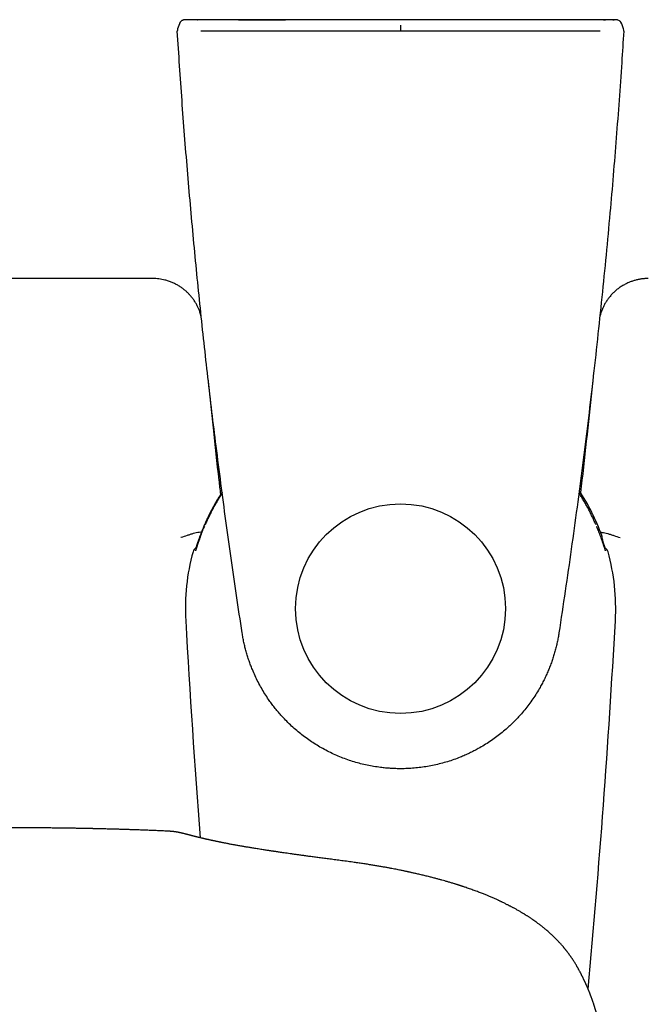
# Model space of a CAD drawing. Header units: millimetres. Extents: x 8 to 761, y 12 to 1609.
# Tile 48 of 88: x 365 to 419, y 711 to 795. Entities that reach past the tile are written whole.
import ezdxf

# ---------------------------------------------------------------- set-up
doc = ezdxf.new("R2010")
doc.units = ezdxf.units.MM

msp = doc.modelspace()

# ---------------------------------------------------------------- linework, layer by layer
at = {"color": 7, "linetype": 'Continuous', "lineweight": 30}
for p, q in [((378.744, 794.264), (378.595, 793.826)), ((380.26, 794.613), (380.28, 794.613)), ((414.72, 794.613), (414.74, 794.613)), ((416.405, 793.826), (416.256, 794.264)), ((391.586, 793.647), (380.564, 793.651)), ((397.5, 793.645), (391.586, 793.647)), ((403.414, 793.647), (397.5, 793.645)), ((414.436, 793.651), (403.414, 793.647)), ((380.871, 751.609), (380.871, 751.609)), ((414.129, 751.609), (414.129, 751.609)), ((414.151, 751.556), (414.14, 751.583)), ((380.619, 751.121), (380.608, 751.093)), ((414.508, 750.64), (414.482, 750.712)), ((414.566, 750.815), (414.566, 750.815)), ((414.589, 750.564), (414.618, 750.482)), ((379.902, 749.452), (379.902, 749.452)), ((415.098, 749.452), (415.098, 749.452))]:
    msp.add_line(p, q, dxfattribs=at)
msp.add_circle((397.5, 744.619), 8.9, dxfattribs=at)
for centre, radius, start, end in [((379.217, 794.104), 0.5, 89.97837, 161.25822), ((379.217, 794.104), 0.5, 132.71735, 161.25868), ((415.783, 794.104), 0.5, 18.74254, 90.02163), ((415.783, 794.104), 0.5, 18.7428, 51.9553), ((379.069, 793.665), 0.5, 161.29639, 183.56767), ((379.069, 793.665), 0.5, 161.29506, 183.56767), ((415.931, 793.665), 0.5, 356.43233, 18.70332), ((397.568, 744.747), 18.05, 147.36764, 155.79113), ((397.568, 744.747), 18.05, 19.64588, 33.29332), ((414.096, 750.647), 0.5, 340.61583, 19.70922), ((380.384, 749.319), 0.5, 112.00531, 164.61639), ((414.616, 749.319), 0.5, 15.38443, 67.78454), ((397.5, 744.619), 18.25, 164.64479, 183.20743), ((397.5, 744.619), 18.25, 356.79257, 15.35516), ((1262.451, 793.09), 884.558, 183.20743, 184.403723), ((-467.451, 793.09), 884.558, 354.761055, 356.79257)]:
    msp.add_arc(centre, radius, start, end, dxfattribs=at)
for points, knots in [([(379.211, 794.605), (379.208, 794.605), (379.201, 794.604), (379.19, 794.603), (379.177, 794.602), (379.162, 794.601), (379.145, 794.599), (379.123, 794.595), (379.096, 794.589), (379.062, 794.579), (379.023, 794.565), (378.982, 794.545), (378.94, 794.52), (378.905, 794.495), (378.886, 794.476), (378.879, 794.47)], [0, 0, 0, 0, 0.061624, 0.153016, 0.222916, 0.281524, 0.336757, 0.392044, 0.454762, 0.53205, 0.624295, 0.724403, 0.82993, 0.940024, 1, 1, 1, 1]), ([(379.376, 794.609), (379.368, 794.609), (379.344, 794.608), (379.31, 794.608), (379.273, 794.607), (379.241, 794.606), (379.216, 794.605), (379.196, 794.604), (379.18, 794.603), (379.164, 794.601), (379.152, 794.6), (379.145, 794.598), (379.144, 794.598)], [0, 0, 0, 0, 0.07896, 0.231008, 0.387571, 0.551097, 0.729772, 0.8393, 0.905417, 0.951488, 0.994884, 1, 1, 1, 1]), ([(380.26, 794.613), (380.221, 794.613), (380.142, 794.613), (380.027, 794.613), (379.897, 794.613), (379.756, 794.612), (379.612, 794.611), (379.488, 794.61), (379.413, 794.609), (379.384, 794.609), (379.383, 794.609)], [0, 0, 0, 0, 0.109733, 0.21982, 0.329555, 0.494108, 0.658689, 0.825684, 0.992718, 1, 1, 1, 1]), ([(414.74, 794.613), (413.478, 794.613), (410.955, 794.613), (407.167, 794.613), (403.379, 794.613), (400.048, 794.613), (397.174, 794.613), (394.757, 794.613), (392.34, 794.613), (389.923, 794.613), (387.507, 794.613), (385.091, 794.613), (382.675, 794.613), (381.065, 794.613), (380.26, 794.613)], [0, 0, 0, 0, 0.109831, 0.219669, 0.329528, 0.439395, 0.509466, 0.579539, 0.649617, 0.719697, 0.78977, 0.859843, 0.92992, 1, 1, 1, 1]), ([(383.75, 794.613), (383.848, 794.613), (385.178, 794.613), (386.509, 794.613), (387.741, 794.613)], [0, 0, 0, 0, 0.074158, 1, 1, 1, 1]), ([(397.511, 794.15), (397.511, 794.147), (397.51, 794.143), (397.509, 794.11), (397.507, 794.062), (397.506, 793.999), (397.504, 793.923), (397.503, 793.837), (397.501, 793.742), (397.501, 793.679), (397.5, 793.645)], [0, 0, 0, 0, 0.100835, 0.201046, 0.306047, 0.41948, 0.543749, 0.680687, 0.832081, 1, 1, 1, 1]), ([(415.597, 794.609), (415.572, 794.609), (415.522, 794.61), (415.431, 794.611), (415.333, 794.611), (415.226, 794.612), (415.115, 794.613), (415, 794.613), (414.875, 794.613), (414.787, 794.613), (414.74, 794.613)], [0, 0, 0, 0, 0.130764, 0.256346, 0.382363, 0.507909, 0.626259, 0.745012, 0.86335, 1, 1, 1, 1]), ([(414.74, 794.613), (414.78, 794.613), (414.823, 794.613), (414.865, 794.613), (414.869, 794.613)], [0, 0, 0, 0, 0.906378, 1, 1, 1, 1]), ([(415.512, 794.61), (415.549, 794.61), (415.587, 794.609), (415.614, 794.609), (415.615, 794.609)], [0, 0, 0, 0, 0.988555, 1, 1, 1, 1]), ([(415.971, 794.566), (415.969, 794.567), (415.955, 794.573), (415.931, 794.581), (415.901, 794.59), (415.876, 794.595), (415.856, 794.598), (415.84, 794.601), (415.826, 794.602), (415.813, 794.603), (415.8, 794.604), (415.782, 794.605), (415.759, 794.606), (415.729, 794.607), (415.692, 794.608), (415.653, 794.608), (415.621, 794.609), (415.607, 794.609)], [0, 0, 0, 0, 0.011144, 0.060249, 0.10277, 0.138494, 0.169892, 0.200489, 0.233494, 0.272292, 0.322467, 0.394091, 0.518001, 0.645927, 0.766883, 0.895033, 1, 1, 1, 1]), ([(384.068, 742.559), (383.908, 743.614), (383.588, 745.723), (383.13, 748.89), (382.689, 752.06), (382.266, 755.232), (381.871, 758.323), (381.504, 761.332), (381.161, 764.259), (380.834, 767.188), (380.521, 770.119), (380.224, 773.052), (379.942, 775.987), (379.675, 778.924), (379.423, 781.863), (379.186, 784.804), (378.965, 787.746), (378.758, 790.689), (378.632, 792.653), (378.57, 793.634)], [0, 0, 0, 0, 0.06227, 0.124541, 0.186813, 0.249091, 0.311371, 0.368723, 0.426074, 0.483425, 0.54079, 0.598156, 0.655521, 0.712927, 0.770333, 0.82774, 0.88516, 0.94258, 1, 1, 1, 1]), ([(416.43, 793.634), (416.374, 792.747), (416.249, 790.795), (416.038, 787.78), (415.797, 784.589), (415.539, 781.399), (415.251, 778.081), (414.931, 774.636), (414.577, 771.063), (414.201, 767.493), (413.802, 763.925), (413.38, 760.358), (412.936, 756.793), (412.47, 753.23), (411.981, 749.67), (411.471, 746.112), (411.112, 743.744), (410.932, 742.559)], [0, 0, 0, 0, 0.051912, 0.114183, 0.176455, 0.238734, 0.301013, 0.370876, 0.440741, 0.510606, 0.580471, 0.650334, 0.720266, 0.7902, 0.860134, 0.930068, 1, 1, 1, 1]), ([(376.488, 772.643), (376.202, 772.643), (375.62, 772.643), (374.736, 772.643), (373.826, 772.643), (372.89, 772.643), (371.929, 772.643), (370.943, 772.643), (369.96, 772.643), (368.982, 772.643), (368.01, 772.643), (367.018, 772.642), (366.003, 772.642), (364.968, 772.642), (363.911, 772.642), (362.832, 772.642), (361.732, 772.642), (360.611, 772.642), (359.468, 772.641), (358.304, 772.641), (357.046, 772.641), (355.691, 772.641), (354.237, 772.641), (352.753, 772.64), (351.317, 772.64), (349.934, 772.64), (348.604, 772.64), (347.254, 772.639), (345.882, 772.639), (344.488, 772.639), (342.987, 772.639), (341.375, 772.638), (339.651, 772.638), (337.896, 772.637), (336.177, 772.637), (334.496, 772.637), (332.854, 772.636), (331.188, 772.636), (329.499, 772.635), (327.785, 772.635), (326.049, 772.634), (324.288, 772.634), (323.107, 772.634), (322.512, 772.633)], [0, 0, 0, 0, 0.015917, 0.032305, 0.049166, 0.066499, 0.084303, 0.10258, 0.121329, 0.13893, 0.156927, 0.175321, 0.194112, 0.213299, 0.232883, 0.252864, 0.273241, 0.294015, 0.315185, 0.336752, 0.358716, 0.385111, 0.412056, 0.439553, 0.467601, 0.491831, 0.516457, 0.541481, 0.566901, 0.592717, 0.618931, 0.650334, 0.682289, 0.714795, 0.747851, 0.777832, 0.808252, 0.839111, 0.87041, 0.902148, 0.934326, 0.966943, 1, 1, 1, 1]), ([(380.602, 769.385), (380.582, 769.465), (380.537, 769.645), (380.448, 769.903), (380.342, 770.16), (380.223, 770.402), (380.083, 770.646), (379.918, 770.89), (379.741, 771.118), (379.555, 771.328), (379.364, 771.518), (379.154, 771.7), (378.925, 771.872), (378.677, 772.032), (378.411, 772.179), (378.127, 772.311), (377.826, 772.425), (377.537, 772.51), (377.264, 772.571), (377.011, 772.612), (376.751, 772.638), (376.576, 772.642), (376.488, 772.643)], [0, 0, 0, 0, 0.044007, 0.098371, 0.144004, 0.191442, 0.241182, 0.293265, 0.347473, 0.394074, 0.441766, 0.490626, 0.541116, 0.593243, 0.646982, 0.702289, 0.759102, 0.817349, 0.861935, 0.907254, 0.953281, 1, 1, 1, 1]), ([(418.512, 772.643), (418.415, 772.641), (418.223, 772.637), (417.937, 772.605), (417.655, 772.555), (417.38, 772.487), (417.113, 772.402), (416.836, 772.295), (416.555, 772.162), (416.272, 772.002), (416.006, 771.824), (415.759, 771.629), (415.53, 771.417), (415.32, 771.191), (415.127, 770.953), (414.954, 770.705), (414.802, 770.449), (414.67, 770.188), (414.558, 769.921), (414.465, 769.652), (414.419, 769.471), (414.396, 769.381)], [0, 0, 0, 0, 0.051139, 0.101936, 0.152371, 0.202409, 0.252008, 0.301118, 0.359336, 0.416707, 0.473172, 0.528689, 0.583433, 0.637984, 0.692132, 0.7456, 0.798135, 0.849643, 0.900714, 0.951319, 1, 1, 1, 1]), ([(382.254, 754.333), (382.208, 754.728), (381.991, 756.601), (381.629, 759.879), (381.323, 762.763), (381.174, 764.168)], [0, 0, 0, 0, 0.120653, 0.571744, 1, 1, 1, 1]), ([(413.836, 764.263), (413.684, 762.827), (413.375, 759.911), (413.015, 756.652), (412.804, 754.83), (412.764, 754.486)], [0, 0, 0, 0, 0.440561, 0.894332, 1, 1, 1, 1]), ([(382.367, 754.505), (382.33, 754.449), (382.229, 754.296), (382.069, 754.041), (381.888, 753.74), (381.712, 753.435), (381.542, 753.126), (381.379, 752.814), (381.221, 752.5), (381.07, 752.182), (380.924, 751.861), (380.786, 751.537), (380.684, 751.29), (380.631, 751.151), (380.619, 751.121)], [0, 0, 0, 0, 0.052305, 0.14421, 0.236216, 0.328313, 0.420492, 0.512746, 0.605066, 0.697443, 0.78987, 0.88227, 0.974563, 1, 1, 1, 1]), ([(382.374, 754.444), (382.34, 754.392), (382.242, 754.242), (382.086, 753.989), (381.906, 753.687), (381.732, 753.381), (381.563, 753.071), (381.401, 752.758), (381.245, 752.442), (381.097, 752.124), (380.991, 751.891), (380.937, 751.762), (380.929, 751.742)], [0, 0, 0, 0, 0.060849, 0.175383, 0.290017, 0.404816, 0.519843, 0.63526, 0.749427, 0.863814, 0.978646, 1, 1, 1, 1]), ([(414.069, 751.748), (414.06, 751.769), (414.005, 751.898), (413.899, 752.134), (413.749, 752.453), (413.594, 752.768), (413.432, 753.079), (413.265, 753.387), (413.091, 753.692), (412.911, 753.995), (412.756, 754.246), (412.658, 754.395), (412.625, 754.445)], [0, 0, 0, 0, 0.022145, 0.13761, 0.252783, 0.367534, 0.481712, 0.595605, 0.710836, 0.825855, 0.940727, 1, 1, 1, 1]), ([(380.866, 751.598), (380.866, 751.596), (380.848, 751.554), (380.814, 751.474), (380.782, 751.395), (380.767, 751.358)], [0, 0, 0, 0, 0.019145, 0.530412, 1, 1, 1, 1]), ([(414.483, 750.709), (414.467, 750.752), (414.425, 750.867), (414.356, 751.047), (414.279, 751.243), (414.213, 751.408), (414.169, 751.512), (414.151, 751.556)], [0, 0, 0, 0, 0.158834, 0.42742, 0.63875, 0.850411, 1, 1, 1, 1]), ([(380.676, 751.127), (380.675, 751.127), (380.592, 751.123), (380.424, 751.096), (380.174, 751.049), (379.92, 750.986), (379.663, 750.912), (379.316, 750.801), (379.054, 750.709), (378.878, 750.647), (378.874, 750.646)], [0, 0, 0, 0, 0.000378, 0.134762, 0.27167, 0.408606, 0.554613, 0.700634, 0.993226, 1, 1, 1, 1]), ([(380.527, 750.736), (380.516, 750.707), (380.492, 750.64), (380.455, 750.54), (380.418, 750.436), (380.383, 750.336), (380.35, 750.241), (380.32, 750.151), (380.291, 750.067), (380.265, 749.988), (380.24, 749.913), (380.217, 749.843), (380.196, 749.779), (380.177, 749.721), (380.16, 749.67), (380.146, 749.626), (380.134, 749.591), (380.125, 749.564), (380.119, 749.546), (380.114, 749.534), (380.112, 749.529), (380.112, 749.529), (380.113, 749.529)], [0, 0, 0, 0, 0.047487, 0.106774, 0.165656, 0.224044, 0.28187, 0.339057, 0.393925, 0.449722, 0.505639, 0.561464, 0.616987, 0.671982, 0.726183, 0.779257, 0.830757, 0.874591, 0.915409, 0.953976, 0.987077, 1, 1, 1, 1]), ([(380.607, 751.091), (380.58, 751.021), (380.523, 750.872), (380.446, 750.662), (380.399, 750.529), (380.377, 750.469)], [0, 0, 0, 0, 0.323708, 0.692068, 1, 1, 1, 1]), ([(380.526, 750.734), (380.539, 750.768), (380.578, 750.875), (380.644, 751.047), (380.712, 751.22), (380.752, 751.319), (380.767, 751.357)], [0, 0, 0, 0, 0.1743484, 0.5373623, 0.8229914, 1, 1, 1, 1]), ([(414.459, 751.11), (414.497, 751.106), (414.621, 751.091), (414.826, 751.048), (415.08, 750.986), (415.337, 750.912), (415.684, 750.801), (415.946, 750.709), (416.122, 750.647), (416.126, 750.646)], [0, 0, 0, 0, 0.067166, 0.214769, 0.362404, 0.519817, 0.677246, 0.992697, 1, 1, 1, 1]), ([(414.888, 749.529), (414.888, 749.529), (414.887, 749.529), (414.885, 749.536), (414.881, 749.547), (414.874, 749.566), (414.865, 749.592), (414.854, 749.626), (414.841, 749.667), (414.825, 749.715), (414.807, 749.77), (414.787, 749.831), (414.764, 749.899), (414.74, 749.973), (414.714, 750.051), (414.686, 750.135), (414.656, 750.222), (414.624, 750.314), (414.591, 750.41), (414.556, 750.507), (414.533, 750.572), (414.522, 750.603)], [0, 0, 0, 0, 0.020489, 0.054666, 0.094478, 0.139478, 0.186049, 0.236687, 0.290257, 0.346014, 0.403381, 0.461921, 0.521291, 0.581211, 0.64144, 0.701768, 0.762045, 0.821525, 0.883303, 0.945756, 1, 1, 1, 1]), ([(380.378, 750.472), (380.367, 750.439), (380.343, 750.373), (380.31, 750.276), (380.279, 750.183), (380.249, 750.095), (380.222, 750.013), (380.197, 749.936), (380.174, 749.865), (380.153, 749.803), (380.141, 749.766), (380.136, 749.749)], [0, 0, 0, 0, 0.113356, 0.229905, 0.345628, 0.460364, 0.573983, 0.686248, 0.794603, 0.905273, 1, 1, 1, 1]), ([(414.863, 749.753), (414.858, 749.767), (414.848, 749.8), (414.829, 749.859), (414.806, 749.929), (414.781, 750.004), (414.755, 750.084), (414.726, 750.169), (414.695, 750.26), (414.662, 750.356), (414.636, 750.431), (414.621, 750.475), (414.617, 750.485)], [0, 0, 0, 0, 0.076671, 0.185656, 0.295385, 0.40545, 0.512861, 0.624583, 0.737543, 0.851652, 0.966767, 1, 1, 1, 1]), ([(410.932, 742.559), (410.911, 742.428), (410.868, 742.164), (410.789, 741.771), (410.699, 741.379), (410.597, 740.988), (410.484, 740.601), (410.358, 740.215), (410.221, 739.833), (410.07, 739.449), (409.905, 739.065), (409.726, 738.682), (409.535, 738.304), (409.309, 737.889), (409.042, 737.439), (408.727, 736.956), (408.391, 736.485), (408.033, 736.026), (407.689, 735.623), (407.367, 735.272), (407.072, 734.97), (406.766, 734.677), (406.415, 734.359), (406.014, 734.023), (405.558, 733.672), (405.084, 733.339), (404.594, 733.024), (404.137, 732.758), (403.717, 732.533), (403.338, 732.346), (402.953, 732.17), (402.516, 731.987), (402.026, 731.802), (401.48, 731.622), (400.923, 731.464), (400.356, 731.33), (399.79, 731.22), (399.224, 731.136), (398.661, 731.076), (398.095, 731.039), (397.571, 731.027), (397.093, 731.034), (396.661, 731.054), (396.229, 731.088), (395.747, 731.141), (395.225, 731.218), (394.664, 731.325), (394.113, 731.455), (393.566, 731.608), (393.022, 731.785), (392.484, 731.985), (391.951, 732.21), (391.427, 732.458), (390.917, 732.727), (390.424, 733.013), (389.946, 733.318), (389.481, 733.643), (389.027, 733.99), (388.585, 734.358), (388.156, 734.747), (387.744, 735.154), (387.384, 735.541), (387.073, 735.901), (386.807, 736.229), (386.551, 736.567), (386.277, 736.952), (385.989, 737.39), (385.693, 737.883), (385.417, 738.392), (385.161, 738.915), (384.952, 739.394), (384.783, 739.823), (384.647, 740.201), (384.522, 740.584), (384.407, 740.971), (384.305, 741.362), (384.213, 741.758), (384.133, 742.157), (384.089, 742.425), (384.068, 742.559)], [0, 0, 0, 0, 0.010376, 0.020761, 0.031216, 0.04167, 0.052161, 0.062652, 0.073213, 0.083784, 0.094736, 0.105687, 0.116681, 0.127675, 0.142523, 0.157397, 0.17246, 0.18755, 0.202696, 0.213648, 0.224599, 0.235593, 0.246587, 0.261435, 0.276309, 0.291372, 0.306462, 0.321608, 0.332559, 0.34351, 0.354503, 0.365497, 0.380344, 0.395218, 0.410281, 0.425371, 0.440516, 0.455168, 0.469821, 0.484575, 0.49933, 0.510544, 0.521757, 0.533017, 0.544276, 0.559421, 0.574073, 0.588726, 0.60348, 0.618235, 0.633203, 0.64817, 0.663247, 0.678324, 0.692976, 0.707628, 0.722383, 0.737138, 0.752106, 0.767073, 0.78215, 0.797227, 0.808178, 0.819129, 0.830123, 0.841117, 0.855964, 0.870838, 0.8859, 0.90099, 0.916135, 0.926521, 0.936916, 0.94738, 0.957845, 0.968346, 0.978847, 0.989419, 1, 1, 1, 1]), ([(377.522, 725.743), (377.354, 725.75), (377.026, 725.765), (376.545, 725.784), (376.087, 725.802), (375.652, 725.819), (375.239, 725.833), (374.85, 725.847), (374.483, 725.859), (374.124, 725.87), (373.776, 725.881), (373.441, 725.89), (373.136, 725.899), (372.861, 725.906), (372.616, 725.913), (372.401, 725.918), (372.221, 725.923), (372.075, 725.926), (371.961, 725.929), (371.869, 725.931), (371.797, 725.933), (371.744, 725.934), (371.707, 725.935), (371.682, 725.936), (371.657, 725.936), (371.622, 725.937), (371.572, 725.938), (371.509, 725.94), (371.432, 725.941), (371.341, 725.943), (371.226, 725.946), (371.085, 725.949), (370.913, 725.952), (370.721, 725.956), (370.507, 725.96), (370.271, 725.965), (369.997, 725.97), (369.682, 725.975), (369.322, 725.981), (368.933, 725.986), (368.513, 725.992), (368.064, 725.997), (367.589, 726.001), (367.101, 726.005), (366.606, 726.008), (366.115, 726.01), (365.63, 726.012), (365.092, 726.012), (364.505, 726.011), (363.875, 726.009), (363.273, 726.005), (362.699, 726), (362.153, 725.995), (361.645, 725.989), (361.172, 725.982), (360.735, 725.975), (360.323, 725.968), (359.936, 725.961), (359.624, 725.955), (359.384, 725.95), (359.216, 725.947), (359.07, 725.943), (358.946, 725.941), (358.847, 725.938), (358.771, 725.937), (358.717, 725.935), (358.681, 725.935), (358.653, 725.934), (358.625, 725.933), (358.576, 725.932), (358.499, 725.93), (358.394, 725.928), (358.269, 725.925), (358.125, 725.921), (357.958, 725.917), (357.77, 725.912), (357.56, 725.907), (357.331, 725.901), (357.08, 725.894), (356.809, 725.886), (356.514, 725.877), (356.196, 725.867), (355.854, 725.856), (355.489, 725.844), (355.103, 725.831), (354.696, 725.817), (354.271, 725.801), (353.827, 725.783), (353.361, 725.764), (353.044, 725.75), (352.882, 725.743)], [0, 0, 0, 0, 0.020622, 0.040291, 0.059007, 0.076775, 0.093597, 0.109474, 0.12441, 0.138404, 0.153249, 0.166869, 0.179267, 0.190443, 0.200399, 0.209136, 0.216654, 0.222235, 0.226883, 0.230599, 0.233435, 0.235584, 0.237067, 0.237889, 0.238632, 0.240105, 0.242128, 0.244701, 0.247825, 0.251499, 0.255722, 0.261798, 0.268739, 0.276544, 0.285213, 0.294747, 0.305143, 0.318504, 0.333064, 0.348821, 0.365776, 0.383928, 0.403277, 0.423421, 0.443151, 0.46329, 0.482885, 0.501939, 0.528537, 0.554002, 0.578335, 0.601535, 0.623602, 0.644534, 0.663232, 0.680918, 0.697594, 0.713257, 0.727906, 0.735573, 0.742369, 0.748288, 0.753331, 0.757497, 0.760299, 0.762492, 0.764076, 0.76474, 0.765839, 0.767436, 0.770769, 0.775224, 0.780171, 0.78602, 0.792771, 0.800426, 0.808985, 0.818271, 0.82843, 0.839464, 0.851372, 0.864397, 0.878332, 0.893178, 0.908936, 0.925608, 0.942875, 0.961027, 0.980068, 1, 1, 1, 1]), ([(393.455, 723.097), (393.273, 723.122), (392.916, 723.171), (392.388, 723.241), (391.881, 723.307), (391.396, 723.371), (390.934, 723.431), (390.501, 723.488), (390.099, 723.542), (389.726, 723.592), (389.374, 723.64), (389.043, 723.685), (388.726, 723.729), (388.426, 723.771), (388.142, 723.811), (387.88, 723.848), (387.642, 723.883), (387.426, 723.914), (387.245, 723.94), (387.094, 723.962), (386.972, 723.981), (386.863, 723.997), (386.768, 724.011), (386.681, 724.024), (386.592, 724.037), (386.492, 724.052), (386.377, 724.07), (386.244, 724.09), (386.095, 724.113), (385.927, 724.139), (385.742, 724.168), (385.54, 724.2), (385.283, 724.241), (384.985, 724.29), (384.657, 724.344), (384.349, 724.396), (384.09, 724.441), (383.879, 724.478), (383.715, 724.507), (383.558, 724.535), (383.399, 724.564), (383.23, 724.595), (383.075, 724.624), (382.936, 724.65), (382.816, 724.673), (382.697, 724.697), (382.579, 724.72), (382.469, 724.741), (382.372, 724.761), (382.296, 724.776), (382.236, 724.788), (382.184, 724.799), (382.124, 724.811), (382.056, 724.825), (381.984, 724.84), (381.912, 724.855), (381.84, 724.87), (381.758, 724.888), (381.669, 724.907), (381.573, 724.927), (381.48, 724.948), (381.393, 724.967), (381.318, 724.983), (381.257, 724.997), (381.207, 725.008), (381.165, 725.018), (381.124, 725.027), (381.078, 725.037), (381.023, 725.05), (380.959, 725.064), (380.891, 725.08), (380.822, 725.096), (380.756, 725.112), (380.673, 725.131), (380.576, 725.154), (380.469, 725.18), (380.372, 725.203), (380.292, 725.223), (380.227, 725.239), (380.172, 725.253), (380.118, 725.266), (380.063, 725.28), (380.004, 725.295), (379.94, 725.311), (379.873, 725.328), (379.804, 725.346), (379.738, 725.363), (379.676, 725.378), (379.619, 725.393), (379.555, 725.41), (379.487, 725.427), (379.415, 725.446), (379.349, 725.463), (379.287, 725.479), (379.226, 725.494), (379.164, 725.51), (379.099, 725.526), (379.031, 725.543), (378.958, 725.56), (378.885, 725.578), (378.814, 725.594), (378.748, 725.608), (378.688, 725.62), (378.631, 725.632), (378.585, 725.64), (378.55, 725.646), (378.525, 725.651), (378.502, 725.655), (378.481, 725.658), (378.46, 725.662), (378.434, 725.666), (378.4, 725.671), (378.361, 725.676), (378.319, 725.682), (378.276, 725.688), (378.234, 725.693), (378.188, 725.698), (378.134, 725.703), (378.072, 725.709), (377.999, 725.715), (377.913, 725.722), (377.804, 725.729), (377.672, 725.736), (377.573, 725.74), (377.52, 725.743)], [0, 0, 0, 0, 0.025211, 0.049402, 0.072574, 0.094727, 0.115861, 0.135977, 0.15401, 0.171139, 0.187364, 0.202685, 0.217101, 0.231403, 0.244689, 0.25696, 0.268214, 0.278437, 0.287629, 0.294128, 0.299991, 0.305217, 0.309808, 0.31377, 0.3178, 0.322699, 0.328248, 0.334667, 0.341995, 0.350232, 0.359379, 0.369433, 0.380395, 0.397983, 0.414858, 0.431016, 0.446458, 0.456241, 0.465192, 0.473373, 0.482148, 0.491829, 0.501926, 0.508886, 0.515925, 0.523042, 0.530237, 0.537153, 0.54312, 0.548122, 0.551406, 0.554311, 0.55805, 0.562799, 0.567238, 0.572062, 0.576846, 0.581581, 0.58826, 0.594839, 0.601318, 0.607627, 0.613279, 0.617418, 0.621038, 0.624138, 0.626826, 0.630189, 0.634511, 0.639464, 0.645071, 0.650595, 0.655965, 0.661181, 0.671273, 0.680735, 0.689504, 0.697497, 0.703234, 0.708492, 0.713515, 0.719368, 0.725399, 0.732192, 0.739746, 0.747821, 0.755604, 0.76303, 0.770099, 0.77681, 0.787378, 0.79712, 0.806378, 0.815157, 0.823872, 0.833276, 0.84281, 0.85318, 0.864428, 0.876526, 0.888528, 0.89769, 0.906516, 0.914713, 0.922028, 0.925506, 0.928722, 0.93167, 0.934352, 0.936766, 0.939469, 0.942926, 0.947172, 0.951397, 0.955239, 0.958734, 0.962232, 0.965839, 0.970202, 0.974749, 0.97965, 0.98544, 0.992211, 1, 1, 1, 1]), ([(414.663, 705.773), (414.664, 705.801), (414.664, 705.855), (414.665, 705.925), (414.665, 705.979), (414.665, 706.024), (414.665, 706.068), (414.665, 706.113), (414.665, 706.17), (414.664, 706.235), (414.663, 706.306), (414.662, 706.366), (414.661, 706.421), (414.66, 706.474), (414.659, 706.532), (414.657, 706.596), (414.655, 706.658), (414.653, 706.714), (414.651, 706.76), (414.65, 706.803), (414.648, 706.847), (414.645, 706.898), (414.643, 706.952), (414.64, 707.002), (414.638, 707.045), (414.636, 707.082), (414.633, 707.119), (414.631, 707.159), (414.628, 707.203), (414.625, 707.25), (414.621, 707.302), (414.617, 707.355), (414.613, 707.409), (414.609, 707.461), (414.605, 707.514), (414.6, 707.563), (414.597, 707.604), (414.593, 707.637), (414.591, 707.668), (414.587, 707.701), (414.583, 707.743), (414.578, 707.793), (414.572, 707.849), (414.566, 707.905), (414.561, 707.955), (414.555, 708), (414.55, 708.042), (414.545, 708.087), (414.539, 708.138), (414.531, 708.195), (414.523, 708.257), (414.515, 708.319), (414.507, 708.377), (414.499, 708.428), (414.493, 708.474), (414.486, 708.517), (414.479, 708.562), (414.472, 708.61), (414.464, 708.663), (414.455, 708.717), (414.446, 708.768), (414.438, 708.815), (414.431, 708.856), (414.425, 708.894), (414.417, 708.935), (414.409, 708.983), (414.398, 709.04), (414.387, 709.102), (414.375, 709.164), (414.363, 709.223), (414.353, 709.273), (414.345, 709.315), (414.337, 709.354), (414.327, 709.398), (414.317, 709.449), (414.305, 709.505), (414.292, 709.562), (414.279, 709.618), (414.265, 709.68), (414.25, 709.745), (414.235, 709.811), (414.22, 709.87), (414.205, 709.934), (414.187, 710.004), (414.167, 710.082), (414.147, 710.16), (414.126, 710.24), (414.103, 710.324), (414.082, 710.4), (414.063, 710.468), (414.046, 710.527), (414.029, 710.586), (414.012, 710.641), (413.997, 710.691), (413.983, 710.738), (413.969, 710.784), (413.952, 710.84), (413.93, 710.909), (413.905, 710.986), (413.88, 711.064), (413.856, 711.137), (413.833, 711.207), (413.81, 711.273), (413.787, 711.339), (413.765, 711.403), (413.742, 711.468), (413.717, 711.536), (413.692, 711.605), (413.667, 711.672), (413.644, 711.735), (413.623, 711.791), (413.604, 711.841), (413.585, 711.889), (413.565, 711.94), (413.543, 711.996), (413.519, 712.058), (413.491, 712.127), (413.462, 712.197), (413.433, 712.269), (413.403, 712.34), (413.372, 712.414), (413.339, 712.49), (413.307, 712.564), (413.277, 712.633), (413.25, 712.693), (413.226, 712.746), (413.204, 712.794), (413.184, 712.839), (413.164, 712.883), (413.142, 712.929), (413.119, 712.979), (413.094, 713.033), (413.067, 713.091), (413.039, 713.148), (413.01, 713.208), (412.98, 713.27), (412.949, 713.332), (412.921, 713.389), (412.897, 713.438), (412.873, 713.485), (412.849, 713.533), (412.822, 713.585), (412.793, 713.643), (412.759, 713.707), (412.722, 713.778), (412.683, 713.852), (412.644, 713.925), (412.607, 713.994), (412.57, 714.061), (412.535, 714.125), (412.499, 714.189), (412.464, 714.251), (412.429, 714.312), (412.397, 714.367), (412.356, 714.435), (412.304, 714.52), (412.237, 714.629), (412.16, 714.75), (412.075, 714.88), (411.984, 715.015), (411.89, 715.149), (411.809, 715.262), (411.742, 715.352), (411.693, 715.418), (411.645, 715.481), (411.597, 715.543), (411.555, 715.596), (411.518, 715.643), (411.486, 715.683), (411.451, 715.725), (411.417, 715.767), (411.386, 715.805), (411.359, 715.838), (411.324, 715.879), (411.281, 715.931), (411.226, 715.994), (411.169, 716.059), (411.108, 716.128), (411.043, 716.201), (410.971, 716.28), (410.903, 716.352), (410.847, 716.412), (410.806, 716.454), (410.772, 716.49), (410.738, 716.524), (410.701, 716.562), (410.659, 716.604), (410.615, 716.648), (410.571, 716.692), (410.507, 716.754), (410.419, 716.839), (410.31, 716.942), (410.2, 717.042), (410.092, 717.14), (409.976, 717.241), (409.87, 717.333), (409.773, 717.414), (409.689, 717.484), (409.602, 717.555), (409.517, 717.623), (409.439, 717.684), (409.354, 717.75), (409.26, 717.822), (409.154, 717.902), (409.066, 717.967), (408.994, 718.019), (408.941, 718.058), (408.888, 718.095), (408.836, 718.133), (408.781, 718.171), (408.721, 718.213), (408.653, 718.26), (408.577, 718.311), (408.495, 718.366), (408.413, 718.421), (408.328, 718.476), (408.247, 718.528), (408.171, 718.577), (408.102, 718.62), (408.037, 718.66), (407.975, 718.699), (407.912, 718.737), (407.837, 718.782), (407.747, 718.837), (407.639, 718.9), (407.524, 718.967), (407.41, 719.032), (407.297, 719.095), (407.192, 719.153), (407.093, 719.208), (407.003, 719.256), (406.924, 719.298), (406.852, 719.336), (406.785, 719.371), (406.719, 719.405), (406.643, 719.444), (406.551, 719.492), (406.439, 719.548), (406.314, 719.61), (406.195, 719.667), (406.088, 719.718), (406, 719.76), (405.919, 719.798), (405.847, 719.832), (405.763, 719.87), (405.662, 719.917), (405.537, 719.973), (405.403, 720.033), (405.264, 720.093), (405.127, 720.152), (404.996, 720.208), (404.869, 720.261), (404.739, 720.314), (404.599, 720.371), (404.447, 720.431), (404.282, 720.496), (404.108, 720.563), (403.926, 720.632), (403.676, 720.724), (403.359, 720.838), (403.065, 720.939), (402.865, 721.007), (402.765, 721.04), (402.674, 721.07), (402.594, 721.096), (402.527, 721.117), (402.473, 721.135), (402.432, 721.148), (402.401, 721.158), (402.372, 721.167), (402.337, 721.178), (402.29, 721.193), (402.229, 721.212), (402.156, 721.235), (402.008, 721.281), (401.789, 721.348), (401.516, 721.429), (401.258, 721.503), (401.013, 721.572), (400.762, 721.642), (400.489, 721.715), (400.187, 721.794), (399.855, 721.879), (399.565, 721.951), (399.326, 722.008), (399.147, 722.051), (398.972, 722.092), (398.81, 722.129), (398.664, 722.162), (398.534, 722.191), (398.421, 722.216), (398.326, 722.237), (398.248, 722.254), (398.186, 722.267), (398.139, 722.278), (398.102, 722.285), (398.063, 722.294), (398.01, 722.305), (397.934, 722.321), (397.835, 722.342), (397.713, 722.367), (397.568, 722.397), (397.398, 722.432), (397.205, 722.47), (396.988, 722.513), (396.746, 722.559), (396.479, 722.609), (396.195, 722.661), (395.893, 722.715), (395.576, 722.77), (395.235, 722.827), (394.872, 722.886), (394.485, 722.947), (394.083, 723.007), (393.737, 723.058), (393.527, 723.087), (393.454, 723.098)], [0, 0, 0, 0, 0.002355, 0.00439, 0.006114, 0.007696, 0.009353, 0.011085, 0.012892, 0.016083, 0.018978, 0.021649, 0.023592, 0.025768, 0.028341, 0.031313, 0.034276, 0.036787, 0.038847, 0.040481, 0.042478, 0.044862, 0.047465, 0.049766, 0.051726, 0.053347, 0.054841, 0.056799, 0.058846, 0.060982, 0.06336, 0.066152, 0.068395, 0.070849, 0.073477, 0.075816, 0.07773, 0.079195, 0.080522, 0.0821, 0.083932, 0.086443, 0.089269, 0.091946, 0.094348, 0.096476, 0.098329, 0.100412, 0.102817, 0.105561, 0.108644, 0.111785, 0.114542, 0.116971, 0.119073, 0.121169, 0.123257, 0.125593, 0.128175, 0.130912, 0.133437, 0.135676, 0.137677, 0.139438, 0.141218, 0.143648, 0.146417, 0.149525, 0.152666, 0.155541, 0.15815, 0.159932, 0.161741, 0.163889, 0.16638, 0.169215, 0.172144, 0.1749, 0.177482, 0.181191, 0.184473, 0.187327, 0.189951, 0.193872, 0.197726, 0.201535, 0.205467, 0.209571, 0.214008, 0.216809, 0.219748, 0.222757, 0.225531, 0.228032, 0.230261, 0.232464, 0.234986, 0.238662, 0.242714, 0.246593, 0.250249, 0.253691, 0.25702, 0.26026, 0.263513, 0.266686, 0.270113, 0.273708, 0.277096, 0.280234, 0.283087, 0.285502, 0.28785, 0.290365, 0.293169, 0.296263, 0.299687, 0.303551, 0.3069, 0.310524, 0.314333, 0.318163, 0.322, 0.325587, 0.328527, 0.331168, 0.333562, 0.335829, 0.337977, 0.340289, 0.342772, 0.345549, 0.348533, 0.351435, 0.354233, 0.357649, 0.360867, 0.363723, 0.366193, 0.368434, 0.370854, 0.373471, 0.376345, 0.379611, 0.383275, 0.38716, 0.390884, 0.394439, 0.397836, 0.400817, 0.403721, 0.406681, 0.409666, 0.41226, 0.4145, 0.419417, 0.424406, 0.42997, 0.436743, 0.442994, 0.449488, 0.456006, 0.459409, 0.462528, 0.465588, 0.468602, 0.471647, 0.473424, 0.475388, 0.477544, 0.479703, 0.481543, 0.48308, 0.484625, 0.487607, 0.490756, 0.494, 0.497376, 0.500989, 0.504884, 0.509276, 0.511848, 0.513959, 0.515618, 0.517282, 0.519211, 0.521364, 0.523709, 0.525951, 0.528047, 0.533319, 0.538975, 0.544028, 0.548927, 0.554234, 0.559984, 0.563377, 0.567116, 0.571129, 0.5748, 0.578071, 0.581047, 0.585499, 0.589783, 0.59411, 0.596248, 0.598362, 0.600445, 0.602496, 0.60454, 0.606897, 0.609497, 0.612459, 0.615587, 0.618773, 0.621837, 0.625017, 0.627804, 0.630255, 0.632593, 0.634839, 0.63701, 0.639323, 0.642842, 0.64664, 0.650637, 0.654869, 0.658462, 0.662154, 0.665509, 0.668465, 0.67104, 0.673374, 0.675567, 0.67762, 0.679785, 0.682944, 0.686541, 0.690498, 0.694801, 0.697681, 0.700454, 0.702941, 0.705141, 0.707069, 0.71057, 0.71436, 0.718357, 0.722537, 0.72657, 0.730402, 0.733918, 0.737558, 0.741528, 0.745827, 0.750372, 0.755235, 0.760266, 0.765316, 0.77547, 0.785697, 0.788386, 0.791032, 0.79339, 0.795425, 0.797136, 0.798525, 0.799549, 0.800279, 0.800864, 0.801741, 0.802938, 0.804457, 0.806295, 0.808455, 0.815638, 0.822592, 0.828608, 0.834442, 0.840332, 0.846633, 0.853901, 0.861651, 0.869884, 0.873931, 0.878086, 0.882143, 0.885815, 0.889101, 0.892001, 0.894516, 0.896645, 0.898388, 0.899746, 0.90075, 0.901503, 0.902201, 0.903348, 0.90503, 0.907219, 0.909914, 0.913115, 0.916822, 0.921035, 0.925753, 0.930977, 0.936706, 0.94294, 0.949214, 0.955927, 0.963078, 0.970668, 0.978696, 0.987157, 0.995531, 1, 1, 1, 1])]:
    msp.add_open_spline(points, degree=3, knots=knots, dxfattribs=at)

doc.saveas('drawing.dxf')
